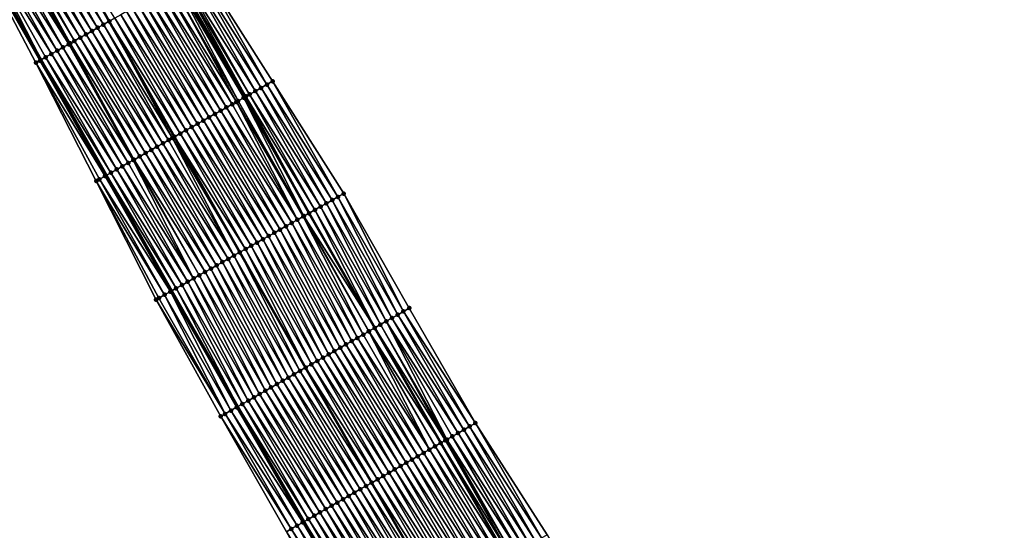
# Model space of a CAD drawing. Header units: feet. Extents: x 2010743 to 2022806, y 818705 to 837694.
# Tile 101 of 256: x 2013830 to 2013979, y 822322 to 822399. Entities that reach past the tile are written whole.
import ezdxf

# ---------------------------------------------------------------- set-up
doc = ezdxf.new("R2010")
doc.units = ezdxf.units.FT
doc.header["$MEASUREMENT"] = 0
for name, color, linetype, lineweight in [('EP_Travel Lane', 172, 'Continuous', 53), ('Road Shots', 141, 'Continuous', 100), ('STRIPING', 60, 'Continuous', 53)]:
    doc.layers.add(name, color=color, linetype=linetype, lineweight=lineweight)
doc.layers.add('I-77-MM17-21_NB-Surface-Border', color=7, linetype='Continuous')
doc.layers.add('I-77-MM17-21_NB-Surface-TIN', color=7, linetype='Continuous')

msp = doc.modelspace()

# ---------------------------------------------------------------- linework, layer by layer
at = {"layer": 'EP_Travel Lane'}
for points in [[(2013777.75, 822545.37, 280.69), (2013787.22, 822527.68, 280.35), (2013796.64, 822510.04, 280.03), (2013806.04, 822492.46, 279.73), (2013815.53, 822474.86, 279.44), (2013825.02, 822457.26, 279.16), (2013834.7, 822439.95, 278.92), (2013844.55, 822422.54, 278.66), (2013854.37, 822405.14, 278.4), (2013864.17, 822387.7, 278.14), (2013873.96, 822370.26, 277.88), (2013883.84, 822352.96, 277.63), (2013893.8, 822335.62, 277.4), (2013903.77, 822318.3, 277.16), (2013913.8, 822301, 276.9), (2013923.83, 822283.7, 276.65), (2013933.9, 822266.52, 276.4), (2013944.04, 822249.28, 276.17), (2013954.2, 822232.08, 276.01), (2013964.44, 822214.9, 275.74), (2013974.68, 822197.72, 275.54)], [(2013756.62, 822533.91, 281.29), (2013766.02, 822516.36, 281.03), (2013775.43, 822498.72, 280.74), (2013784.92, 822481.01, 280.46), (2013794.44, 822463.43, 280.17), (2013803.97, 822445.84, 279.92), (2013813.85, 822428.19, 279.67), (2013823.71, 822410.79, 279.41), (2013833.57, 822393.37, 279.17), (2013843.41, 822375.96, 278.9), (2013853.24, 822358.55, 278.63), (2013863.22, 822341.11, 278.38), (2013873.18, 822323.77, 278.13), (2013883.17, 822306.41, 277.89), (2013893.2, 822289.11, 277.64), (2013903.23, 822271.81, 277.41), (2013913.4, 822254.45, 277.16), (2013923.53, 822237.21, 276.91), (2013933.68, 822219.96, 276.66), (2013943.85, 822202.74, 276.45), (2013954.01, 822185.51, 276.22)]]:
    msp.add_polyline3d(points, dxfattribs=at)
at = {"layer": 'I-77-MM17-21_NB-Surface-Border', "color": 3, "linetype": 'Continuous', "lineweight": -3}
for points in [[(2013952.09, 822184.38, 276.31), (2013941.68, 822201.46, 276.55), (2013931.64, 822218.75, 276.76), (2013920.97, 822235.71, 277.05), (2013910.94, 822253.01, 277.28), (2013900.43, 822270.19, 277.54), (2013890.33, 822287.45, 277.78), (2013880.22, 822304.7, 278.03), (2013870.53, 822322.24, 278.24), (2013860.62, 822339.61, 278.47), (2013850.88, 822357.21, 278.72), (2013841.87, 822375.09, 278.94), (2013832.79, 822392.93, 279.2), (2013823.42, 822410.63, 279.43), (2013812.36, 822427.35, 279.72), (2013802.52, 822445.06, 279.98), (2013792.77, 822462.52, 280.22), (2013784.79, 822480.94, 280.46), (2013774.39, 822498.16, 280.77), (2013765.54, 822516.1, 281.05), (2013755.88, 822533.51, 281.34)], [(2013787.98, 822528.09, 280.32), (2013799.16, 822511.39, 279.9), (2013808.56, 822493.83, 279.6), (2013820.73, 822477.68, 279.17), (2013829.37, 822459.62, 278.95), (2013839.86, 822442.86, 278.63), (2013848.81, 822424.94, 278.43), (2013857.74, 822407.05, 278.23), (2013868.45, 822390.13, 277.9), (2013879.16, 822373.21, 277.56), (2013889.03, 822355.95, 277.33), (2013898.99, 822338.6, 277.08), (2013909.81, 822321.79, 276.79), (2013919.8, 822304.47, 276.55), (2013929.8, 822287.15, 276.32), (2013939.83, 822270.01, 276.08), (2013949.1, 822252.26, 275.89), (2013959.23, 822235.05, 275.69), (2013968.53, 822217.32, 275.51), (2013978.7, 822200.09, 275.34)]]:
    msp.add_polyline3d(points, dxfattribs=at)
at = {"layer": 'I-77-MM17-21_NB-Surface-TIN', "color": 128, "linetype": 'Continuous', "lineweight": -3}
for points in [[(2013831.38, 822415.12, 279.13), (2013842.08, 822398.19, 278.84), (2013832.25, 822415.61, 279.09)], [(2013832.25, 822415.61, 279.09), (2013842.95, 822398.68, 278.81), (2013833.13, 822416.1, 279.06)], [(2013832.25, 822415.61, 279.09), (2013842.08, 822398.19, 278.84), (2013842.95, 822398.68, 278.81)], [(2013833.13, 822416.1, 279.06), (2013843.82, 822399.17, 278.78), (2013834, 822416.59, 279.03)], [(2013833.13, 822416.1, 279.06), (2013842.95, 822398.68, 278.81), (2013843.82, 822399.17, 278.78)], [(2013844.69, 822399.66, 278.74), (2013834, 822416.59, 279.03), (2013843.82, 822399.17, 278.78)], [(2013828.77, 822413.65, 279.22), (2013839.47, 822396.71, 278.95), (2013829.64, 822414.14, 279.19)], [(2013829.64, 822414.14, 279.19), (2013840.34, 822397.2, 278.91), (2013830.51, 822414.63, 279.16)], [(2013829.64, 822414.14, 279.19), (2013839.47, 822396.71, 278.95), (2013840.34, 822397.2, 278.91)], [(2013830.51, 822414.63, 279.16), (2013841.21, 822397.69, 278.88), (2013831.38, 822415.12, 279.13)], [(2013830.51, 822414.63, 279.16), (2013840.34, 822397.2, 278.91), (2013841.21, 822397.69, 278.88)], [(2013831.38, 822415.12, 279.13), (2013841.21, 822397.69, 278.88), (2013842.08, 822398.19, 278.84)], [(2013826.16, 822412.17, 279.31), (2013836.85, 822395.23, 279.04), (2013827.03, 822412.67, 279.28)], [(2013827.03, 822412.67, 279.28), (2013837.72, 822395.72, 279), (2013827.9, 822413.16, 279.25)], [(2013827.03, 822412.67, 279.28), (2013836.85, 822395.23, 279.04), (2013837.72, 822395.72, 279)], [(2013827.9, 822413.16, 279.25), (2013837.96, 822395.85, 279), (2013828.33, 822413.4, 279.23)], [(2013827.9, 822413.16, 279.25), (2013837.72, 822395.72, 279), (2013837.96, 822395.85, 279)], [(2013828.33, 822413.4, 279.23), (2013838.59, 822396.22, 278.98), (2013828.77, 822413.65, 279.22)], [(2013828.33, 822413.4, 279.23), (2013837.96, 822395.85, 279), (2013838.59, 822396.22, 278.98)], [(2013828.77, 822413.65, 279.22), (2013838.59, 822396.22, 278.98), (2013839.47, 822396.71, 278.95)], [(2013824.41, 822411.19, 279.38), (2013823.71, 822410.79, 279.41), (2013833.57, 822393.37, 279.17)], [(2013825.29, 822411.68, 279.35), (2013824.41, 822411.19, 279.38), (2013835.11, 822394.25, 279.11)], [(2013824.41, 822411.19, 279.38), (2013833.57, 822393.37, 279.17), (2013834.24, 822393.76, 279.14)], [(2013824.41, 822411.19, 279.38), (2013834.24, 822393.76, 279.14), (2013835.11, 822394.25, 279.11)], [(2013825.29, 822411.68, 279.35), (2013835.98, 822394.74, 279.07), (2013826.16, 822412.17, 279.31)], [(2013825.29, 822411.68, 279.35), (2013835.11, 822394.25, 279.11), (2013835.98, 822394.74, 279.07)], [(2013826.16, 822412.17, 279.31), (2013835.98, 822394.74, 279.07), (2013836.85, 822395.23, 279.04)], [(2013823.54, 822410.7, 279.42), (2013823.42, 822410.63, 279.43), (2013833.37, 822393.26, 279.18)], [(2013823.42, 822410.63, 279.43), (2013832.79, 822392.93, 279.2), (2013833.37, 822393.26, 279.18)], [(2013823.54, 822410.7, 279.42), (2013833.37, 822393.26, 279.18), (2013823.71, 822410.79, 279.41)], [(2013833.37, 822393.26, 279.18), (2013833.57, 822393.37, 279.17), (2013823.71, 822410.79, 279.41)], [(2013866.71, 822389.14, 278.01), (2013856.87, 822406.55, 278.28), (2013856, 822406.06, 278.33)], [(2013867.58, 822389.63, 277.95), (2013857.74, 822407.05, 278.23), (2013856.87, 822406.55, 278.28)], [(2013866.71, 822389.14, 278.01), (2013867.58, 822389.63, 277.95), (2013856.87, 822406.55, 278.28)], [(2013867.58, 822389.63, 277.95), (2013868.45, 822390.13, 277.9), (2013857.74, 822407.05, 278.23)], [(2013863.23, 822387.17, 278.17), (2013853.96, 822404.91, 278.42), (2013853.39, 822404.58, 278.43)], [(2013864.1, 822387.66, 278.14), (2013854.26, 822405.08, 278.41), (2013853.96, 822404.91, 278.42)], [(2013863.23, 822387.17, 278.17), (2013864.1, 822387.66, 278.14), (2013853.96, 822404.91, 278.42)], [(2013854.26, 822405.08, 278.41), (2013864.17, 822387.7, 278.14), (2013854.37, 822405.14, 278.4)], [(2013864.1, 822387.66, 278.14), (2013864.17, 822387.7, 278.14), (2013854.26, 822405.08, 278.41)], [(2013864.41, 822387.84, 278.13), (2013854.74, 822405.35, 278.39), (2013854.37, 822405.14, 278.4)], [(2013864.41, 822387.84, 278.13), (2013854.37, 822405.14, 278.4), (2013864.17, 822387.7, 278.14)], [(2013864.97, 822388.16, 278.1), (2013855.13, 822405.57, 278.37), (2013854.74, 822405.35, 278.39)], [(2013864.41, 822387.84, 278.13), (2013864.97, 822388.16, 278.1), (2013854.74, 822405.35, 278.39)], [(2013865.84, 822388.65, 278.06), (2013856, 822406.06, 278.33), (2013855.13, 822405.57, 278.37)], [(2013864.97, 822388.16, 278.1), (2013865.84, 822388.65, 278.06), (2013855.13, 822405.57, 278.37)], [(2013865.84, 822388.65, 278.06), (2013866.71, 822389.14, 278.01), (2013856, 822406.06, 278.33)], [(2013861.49, 822386.19, 278.23), (2013851.65, 822403.6, 278.49), (2013850.78, 822403.11, 278.53)], [(2013862.36, 822386.68, 278.2), (2013852.52, 822404.09, 278.46), (2013851.65, 822403.6, 278.49)], [(2013861.49, 822386.19, 278.23), (2013862.36, 822386.68, 278.2), (2013851.65, 822403.6, 278.49)], [(2013862.98, 822387.03, 278.18), (2013853.39, 822404.58, 278.43), (2013852.52, 822404.09, 278.46)], [(2013862.36, 822386.68, 278.2), (2013862.98, 822387.03, 278.18), (2013852.52, 822404.09, 278.46)], [(2013862.98, 822387.03, 278.18), (2013863.23, 822387.17, 278.17), (2013853.39, 822404.58, 278.43)], [(2013858.88, 822384.71, 278.32), (2013849.04, 822402.12, 278.6), (2013848.17, 822401.63, 278.63)], [(2013859.75, 822385.2, 278.29), (2013849.91, 822402.62, 278.56), (2013849.04, 822402.12, 278.6)], [(2013858.88, 822384.71, 278.32), (2013859.75, 822385.2, 278.29), (2013849.04, 822402.12, 278.6)], [(2013860.62, 822385.7, 278.26), (2013850.78, 822403.11, 278.53), (2013849.91, 822402.62, 278.56)], [(2013859.75, 822385.2, 278.29), (2013860.62, 822385.7, 278.26), (2013849.91, 822402.62, 278.56)], [(2013860.62, 822385.7, 278.26), (2013861.49, 822386.19, 278.23), (2013850.78, 822403.11, 278.53)], [(2013856.26, 822383.23, 278.41), (2013846.43, 822400.65, 278.68), (2013845.56, 822400.15, 278.71)], [(2013857.14, 822383.73, 278.38), (2013847.3, 822401.14, 278.65), (2013846.43, 822400.65, 278.68)], [(2013856.26, 822383.23, 278.41), (2013857.14, 822383.73, 278.38), (2013846.43, 822400.65, 278.68)], [(2013858.01, 822384.22, 278.35), (2013848.17, 822401.63, 278.63), (2013847.3, 822401.14, 278.65)], [(2013857.14, 822383.73, 278.38), (2013858.01, 822384.22, 278.35), (2013847.3, 822401.14, 278.65)], [(2013858.01, 822384.22, 278.35), (2013858.88, 822384.71, 278.32), (2013848.17, 822401.63, 278.63)], [(2013853.34, 822381.58, 278.52), (2013843.82, 822399.17, 278.78), (2013842.95, 822398.68, 278.81)], [(2013854.52, 822382.25, 278.47), (2013844.69, 822399.66, 278.74), (2013843.82, 822399.17, 278.78)], [(2013854.52, 822382.25, 278.47), (2013843.82, 822399.17, 278.78), (2013853.65, 822381.76, 278.51)], [(2013853.34, 822381.58, 278.52), (2013853.65, 822381.76, 278.51), (2013843.82, 822399.17, 278.78)], [(2013855.39, 822382.74, 278.44), (2013845.56, 822400.15, 278.71), (2013844.69, 822399.66, 278.74)], [(2013855.39, 822382.74, 278.44), (2013844.69, 822399.66, 278.74), (2013854.52, 822382.25, 278.47)], [(2013855.39, 822382.74, 278.44), (2013856.26, 822383.23, 278.41), (2013845.56, 822400.15, 278.71)], [(2013851.04, 822380.28, 278.61), (2013841.21, 822397.69, 278.88), (2013840.34, 822397.2, 278.91)], [(2013851.91, 822380.77, 278.58), (2013842.08, 822398.19, 278.84), (2013841.21, 822397.69, 278.88)], [(2013851.04, 822380.28, 278.61), (2013851.91, 822380.77, 278.58), (2013841.21, 822397.69, 278.88)], [(2013852.78, 822381.27, 278.55), (2013842.95, 822398.68, 278.81), (2013842.08, 822398.19, 278.84)], [(2013851.91, 822380.77, 278.58), (2013852.78, 822381.27, 278.55), (2013842.08, 822398.19, 278.84)], [(2013852.78, 822381.27, 278.55), (2013853.34, 822381.58, 278.52), (2013842.95, 822398.68, 278.81)], [(2013848.43, 822378.8, 278.71), (2013838.59, 822396.22, 278.98), (2013837.96, 822395.85, 279)], [(2013849.3, 822379.3, 278.67), (2013839.47, 822396.71, 278.95), (2013838.59, 822396.22, 278.98)], [(2013848.43, 822378.8, 278.71), (2013849.3, 822379.3, 278.67), (2013838.59, 822396.22, 278.98)], [(2013850.17, 822379.79, 278.64), (2013840.34, 822397.2, 278.91), (2013839.47, 822396.71, 278.95)], [(2013849.3, 822379.3, 278.67), (2013850.17, 822379.79, 278.64), (2013839.47, 822396.71, 278.95)], [(2013850.17, 822379.79, 278.64), (2013851.04, 822380.28, 278.61), (2013840.34, 822397.2, 278.91)], [(2013845.82, 822377.33, 278.8), (2013835.98, 822394.74, 279.07), (2013835.11, 822394.25, 279.11)], [(2013846.69, 822377.82, 278.76), (2013836.85, 822395.23, 279.04), (2013835.98, 822394.74, 279.07)], [(2013845.82, 822377.33, 278.8), (2013846.69, 822377.82, 278.76), (2013835.98, 822394.74, 279.07)], [(2013847.45, 822378.25, 278.74), (2013837.72, 822395.72, 279), (2013836.85, 822395.23, 279.04)], [(2013846.69, 822377.82, 278.76), (2013847.45, 822378.25, 278.74), (2013836.85, 822395.23, 279.04)], [(2013847.56, 822378.31, 278.74), (2013837.96, 822395.85, 279), (2013837.72, 822395.72, 279)], [(2013847.45, 822378.25, 278.74), (2013847.56, 822378.31, 278.74), (2013837.72, 822395.72, 279)], [(2013847.56, 822378.31, 278.74), (2013848.43, 822378.8, 278.71), (2013837.96, 822395.85, 279)], [(2013843.21, 822375.85, 278.91), (2013833.37, 822393.26, 279.18), (2013832.79, 822392.93, 279.2)], [(2013833.37, 822393.26, 279.18), (2013843.41, 822375.96, 278.9), (2013833.57, 822393.37, 279.17)], [(2013843.21, 822375.85, 278.91), (2013843.41, 822375.96, 278.9), (2013833.37, 822393.26, 279.18)], [(2013844.08, 822376.34, 278.88), (2013834.24, 822393.76, 279.14), (2013833.57, 822393.37, 279.17)], [(2013844.08, 822376.34, 278.88), (2013833.57, 822393.37, 279.17), (2013843.41, 822375.96, 278.9)], [(2013844.95, 822376.84, 278.84), (2013835.11, 822394.25, 279.11), (2013834.24, 822393.76, 279.14)], [(2013844.08, 822376.34, 278.88), (2013844.95, 822376.84, 278.84), (2013834.24, 822393.76, 279.14)], [(2013844.95, 822376.84, 278.84), (2013845.82, 822377.33, 278.8), (2013835.11, 822394.25, 279.11)], [(2013841.87, 822375.09, 278.94), (2013842.34, 822375.36, 278.93), (2013832.79, 822392.93, 279.2)], [(2013842.34, 822375.36, 278.93), (2013843.21, 822375.85, 278.91), (2013832.79, 822392.93, 279.2)], [(2013878.29, 822372.71, 277.62), (2013868.45, 822390.13, 277.9), (2013867.58, 822389.63, 277.95)], [(2013878.29, 822372.71, 277.62), (2013879.16, 822373.21, 277.56), (2013868.45, 822390.13, 277.9)], [(2013875.68, 822371.24, 277.8), (2013865.84, 822388.65, 278.06), (2013864.97, 822388.16, 278.1)], [(2013876.55, 822371.73, 277.74), (2013866.71, 822389.14, 278.01), (2013865.84, 822388.65, 278.06)], [(2013875.68, 822371.24, 277.8), (2013876.55, 822371.73, 277.74), (2013865.84, 822388.65, 278.06)], [(2013877.42, 822372.22, 277.69), (2013867.58, 822389.63, 277.95), (2013866.71, 822389.14, 278.01)], [(2013876.55, 822371.73, 277.74), (2013877.42, 822372.22, 277.69), (2013866.71, 822389.14, 278.01)], [(2013877.42, 822372.22, 277.69), (2013878.29, 822372.71, 277.62), (2013867.58, 822389.63, 277.95)], [(2013873.07, 822369.76, 277.92), (2013863.23, 822387.17, 278.17), (2013862.98, 822387.03, 278.18)], [(2013873.16, 822369.81, 277.92), (2013864.1, 822387.66, 278.14), (2013863.23, 822387.17, 278.17)], [(2013873.07, 822369.76, 277.92), (2013873.16, 822369.81, 277.92), (2013863.23, 822387.17, 278.17)], [(2013864.1, 822387.66, 278.14), (2013873.96, 822370.26, 277.88), (2013864.17, 822387.7, 278.14)], [(2013873.94, 822370.25, 277.88), (2013873.96, 822370.26, 277.88), (2013864.1, 822387.66, 278.14)], [(2013873.16, 822369.81, 277.92), (2013873.94, 822370.25, 277.88), (2013864.1, 822387.66, 278.14)], [(2013864.41, 822387.84, 278.13), (2013864.17, 822387.7, 278.14), (2013873.96, 822370.26, 277.88)], [(2013874.81, 822370.74, 277.85), (2013864.97, 822388.16, 278.1), (2013864.41, 822387.84, 278.13)], [(2013874.81, 822370.74, 277.85), (2013864.41, 822387.84, 278.13), (2013873.96, 822370.26, 277.88)], [(2013874.81, 822370.74, 277.85), (2013875.68, 822371.24, 277.8), (2013864.97, 822388.16, 278.1)], [(2013870.45, 822368.28, 278.01), (2013860.62, 822385.7, 278.26), (2013859.75, 822385.2, 278.29)], [(2013871.32, 822368.78, 277.98), (2013861.49, 822386.19, 278.23), (2013860.62, 822385.7, 278.26)], [(2013870.45, 822368.28, 278.01), (2013871.32, 822368.78, 277.98), (2013860.62, 822385.7, 278.26)], [(2013872.19, 822369.27, 277.95), (2013862.36, 822386.68, 278.2), (2013861.49, 822386.19, 278.23)], [(2013871.32, 822368.78, 277.98), (2013872.19, 822369.27, 277.95), (2013861.49, 822386.19, 278.23)], [(2013872.19, 822369.27, 277.95), (2013862.98, 822387.03, 278.18), (2013862.36, 822386.68, 278.2)], [(2013872.19, 822369.27, 277.95), (2013873.07, 822369.76, 277.92), (2013862.98, 822387.03, 278.18)], [(2013867.84, 822366.81, 278.11), (2013858.01, 822384.22, 278.35), (2013857.14, 822383.73, 278.38)], [(2013868.71, 822367.3, 278.08), (2013858.88, 822384.71, 278.32), (2013858.01, 822384.22, 278.35)], [(2013867.84, 822366.81, 278.11), (2013868.71, 822367.3, 278.08), (2013858.01, 822384.22, 278.35)], [(2013869.58, 822367.79, 278.05), (2013859.75, 822385.2, 278.29), (2013858.88, 822384.71, 278.32)], [(2013868.71, 822367.3, 278.08), (2013869.58, 822367.79, 278.05), (2013858.88, 822384.71, 278.32)], [(2013869.58, 822367.79, 278.05), (2013870.45, 822368.28, 278.01), (2013859.75, 822385.2, 278.29)], [(2013865.23, 822365.33, 278.2), (2013855.39, 822382.74, 278.44), (2013854.52, 822382.25, 278.47)], [(2013866.1, 822365.82, 278.17), (2013856.26, 822383.23, 278.41), (2013855.39, 822382.74, 278.44)], [(2013865.23, 822365.33, 278.2), (2013866.1, 822365.82, 278.17), (2013855.39, 822382.74, 278.44)], [(2013866.97, 822366.31, 278.14), (2013857.14, 822383.73, 278.38), (2013856.26, 822383.23, 278.41)], [(2013866.1, 822365.82, 278.17), (2013866.97, 822366.31, 278.14), (2013856.26, 822383.23, 278.41)], [(2013866.97, 822366.31, 278.14), (2013867.84, 822366.81, 278.11), (2013857.14, 822383.73, 278.38)], [(2013862.62, 822363.85, 278.29), (2013852.78, 822381.27, 278.55), (2013851.91, 822380.77, 278.58)], [(2013862.62, 822363.85, 278.29), (2013853.34, 822381.58, 278.52), (2013852.78, 822381.27, 278.55)], [(2013853.34, 822381.58, 278.52), (2013863.49, 822364.35, 278.26), (2013853.65, 822381.76, 278.51)], [(2013862.62, 822363.85, 278.29), (2013863.49, 822364.35, 278.26), (2013853.34, 822381.58, 278.52)], [(2013864.36, 822364.84, 278.23), (2013854.52, 822382.25, 278.47), (2013853.65, 822381.76, 278.51)], [(2013864.36, 822364.84, 278.23), (2013853.65, 822381.76, 278.51), (2013863.49, 822364.35, 278.26)], [(2013864.36, 822364.84, 278.23), (2013865.23, 822365.33, 278.2), (2013854.52, 822382.25, 278.47)], [(2013860.01, 822362.38, 278.39), (2013850.17, 822379.79, 278.64), (2013849.3, 822379.3, 278.67)], [(2013860.88, 822362.87, 278.36), (2013851.04, 822380.28, 278.61), (2013850.17, 822379.79, 278.64)], [(2013860.01, 822362.38, 278.39), (2013860.88, 822362.87, 278.36), (2013850.17, 822379.79, 278.64)], [(2013861.75, 822363.36, 278.33), (2013851.91, 822380.77, 278.58), (2013851.04, 822380.28, 278.61)], [(2013860.88, 822362.87, 278.36), (2013861.75, 822363.36, 278.33), (2013851.04, 822380.28, 278.61)], [(2013861.75, 822363.36, 278.33), (2013862.62, 822363.85, 278.29), (2013851.91, 822380.77, 278.58)], [(2013856.53, 822360.41, 278.51), (2013847.45, 822378.25, 278.74), (2013846.69, 822377.82, 278.76)], [(2013857.4, 822360.9, 278.48), (2013847.56, 822378.31, 278.74), (2013847.45, 822378.25, 278.74)], [(2013856.53, 822360.41, 278.51), (2013857.4, 822360.9, 278.48), (2013847.45, 822378.25, 278.74)], [(2013858.27, 822361.39, 278.45), (2013848.43, 822378.8, 278.71), (2013847.56, 822378.31, 278.74)], [(2013857.4, 822360.9, 278.48), (2013858.27, 822361.39, 278.45), (2013847.56, 822378.31, 278.74)], [(2013859.14, 822361.88, 278.42), (2013849.3, 822379.3, 278.67), (2013848.43, 822378.8, 278.71)], [(2013858.27, 822361.39, 278.45), (2013859.14, 822361.88, 278.42), (2013848.43, 822378.8, 278.71)], [(2013859.14, 822361.88, 278.42), (2013860.01, 822362.38, 278.39), (2013849.3, 822379.3, 278.67)], [(2013854.79, 822359.42, 278.58), (2013844.95, 822376.84, 278.84), (2013844.08, 822376.34, 278.88)], [(2013855.66, 822359.92, 278.54), (2013845.82, 822377.33, 278.8), (2013844.95, 822376.84, 278.84)], [(2013855.66, 822359.92, 278.54), (2013844.95, 822376.84, 278.84), (2013854.79, 822359.42, 278.58)], [(2013856.53, 822360.41, 278.51), (2013846.69, 822377.82, 278.76), (2013845.82, 822377.33, 278.8)], [(2013855.66, 822359.92, 278.54), (2013856.53, 822360.41, 278.51), (2013845.82, 822377.33, 278.8)], [(2013852.17, 822357.95, 278.68), (2013842.34, 822375.36, 278.93), (2013841.87, 822375.09, 278.94)], [(2013853.04, 822358.44, 278.64), (2013843.21, 822375.85, 278.91), (2013842.34, 822375.36, 278.93)], [(2013852.17, 822357.95, 278.68), (2013853.04, 822358.44, 278.64), (2013842.34, 822375.36, 278.93)], [(2013843.21, 822375.85, 278.91), (2013853.24, 822358.55, 278.63), (2013843.41, 822375.96, 278.9)], [(2013853.04, 822358.44, 278.64), (2013853.24, 822358.55, 278.63), (2013843.21, 822375.85, 278.91)], [(2013853.91, 822358.93, 278.61), (2013844.08, 822376.34, 278.88), (2013843.41, 822375.96, 278.9)], [(2013853.91, 822358.93, 278.61), (2013843.41, 822375.96, 278.9), (2013853.24, 822358.55, 278.63)], [(2013853.91, 822358.93, 278.61), (2013854.79, 822359.42, 278.58), (2013844.08, 822376.34, 278.88)], [(2013850.88, 822357.21, 278.72), (2013851.3, 822357.45, 278.7), (2013841.87, 822375.09, 278.94)], [(2013851.3, 822357.45, 278.7), (2013852.17, 822357.95, 278.68), (2013841.87, 822375.09, 278.94)], [(2013887.3, 822354.95, 277.43), (2013878.29, 822372.71, 277.62), (2013877.42, 822372.22, 277.69)], [(2013888.16, 822355.45, 277.38), (2013879.16, 822373.21, 277.56), (2013878.29, 822372.71, 277.62)], [(2013887.3, 822354.95, 277.43), (2013888.16, 822355.45, 277.38), (2013878.29, 822372.71, 277.62)], [(2013888.16, 822355.45, 277.38), (2013889.03, 822355.95, 277.33), (2013879.16, 822373.21, 277.56)], [(2013884.7, 822353.45, 277.59), (2013875.68, 822371.24, 277.8), (2013874.81, 822370.74, 277.85)], [(2013885.56, 822353.95, 277.53), (2013876.55, 822371.73, 277.74), (2013875.68, 822371.24, 277.8)], [(2013884.7, 822353.45, 277.59), (2013885.56, 822353.95, 277.53), (2013875.68, 822371.24, 277.8)], [(2013886.43, 822354.45, 277.48), (2013877.42, 822372.22, 277.69), (2013876.55, 822371.73, 277.74)], [(2013885.56, 822353.95, 277.53), (2013886.43, 822354.45, 277.48), (2013876.55, 822371.73, 277.74)], [(2013886.43, 822354.45, 277.48), (2013887.3, 822354.95, 277.43), (2013877.42, 822372.22, 277.69)], [(2013882.09, 822351.96, 277.7), (2013873.07, 822369.76, 277.92), (2013872.19, 822369.27, 277.95)], [(2013882.96, 822352.46, 277.67), (2013873.16, 822369.81, 277.92), (2013873.07, 822369.76, 277.92)], [(2013882.09, 822351.96, 277.7), (2013882.93, 822352.44, 277.67), (2013873.07, 822369.76, 277.92)], [(2013882.93, 822352.44, 277.67), (2013882.96, 822352.46, 277.67), (2013873.07, 822369.76, 277.92)], [(2013883.83, 822352.95, 277.63), (2013873.94, 822370.25, 277.88), (2013873.16, 822369.81, 277.92)], [(2013882.96, 822352.46, 277.67), (2013883.83, 822352.95, 277.63), (2013873.16, 822369.81, 277.92)], [(2013883.83, 822352.95, 277.63), (2013873.96, 822370.26, 277.88), (2013873.94, 822370.25, 277.88)], [(2013874.81, 822370.74, 277.85), (2013873.96, 822370.26, 277.88), (2013883.84, 822352.96, 277.63)], [(2013883.83, 822352.95, 277.63), (2013883.84, 822352.96, 277.63), (2013873.96, 822370.26, 277.88)], [(2013884.7, 822353.45, 277.59), (2013874.81, 822370.74, 277.85), (2013883.84, 822352.96, 277.63)], [(2013879.49, 822350.46, 277.8), (2013870.45, 822368.28, 278.01), (2013869.58, 822367.79, 278.05)], [(2013880.36, 822350.96, 277.76), (2013871.32, 822368.78, 277.98), (2013870.45, 822368.28, 278.01)], [(2013879.49, 822350.46, 277.8), (2013880.36, 822350.96, 277.76), (2013870.45, 822368.28, 278.01)], [(2013881.23, 822351.46, 277.73), (2013872.19, 822369.27, 277.95), (2013871.32, 822368.78, 277.98)], [(2013880.36, 822350.96, 277.76), (2013881.23, 822351.46, 277.73), (2013871.32, 822368.78, 277.98)], [(2013881.23, 822351.46, 277.73), (2013882.09, 822351.96, 277.7), (2013872.19, 822369.27, 277.95)], [(2013876.89, 822348.97, 277.89), (2013867.84, 822366.81, 278.11), (2013866.97, 822366.31, 278.14)], [(2013877.76, 822349.47, 277.86), (2013868.71, 822367.3, 278.08), (2013867.84, 822366.81, 278.11)], [(2013876.89, 822348.97, 277.89), (2013877.76, 822349.47, 277.86), (2013867.84, 822366.81, 278.11)], [(2013878.63, 822349.96, 277.83), (2013869.58, 822367.79, 278.05), (2013868.71, 822367.3, 278.08)], [(2013877.76, 822349.47, 277.86), (2013878.63, 822349.96, 277.83), (2013868.71, 822367.3, 278.08)], [(2013878.63, 822349.96, 277.83), (2013879.49, 822350.46, 277.8), (2013869.58, 822367.79, 278.05)], [(2013864.36, 822364.84, 278.23), (2013863.49, 822364.35, 278.26), (2013873.42, 822346.97, 278.01)], [(2013874.29, 822347.47, 277.98), (2013865.23, 822365.33, 278.2), (2013864.36, 822364.84, 278.23)], [(2013874.29, 822347.47, 277.98), (2013864.36, 822364.84, 278.23), (2013873.42, 822346.97, 278.01)], [(2013875.16, 822347.97, 277.95), (2013866.1, 822365.82, 278.17), (2013865.23, 822365.33, 278.2)], [(2013874.29, 822347.47, 277.98), (2013875.16, 822347.97, 277.95), (2013865.23, 822365.33, 278.2)], [(2013876.03, 822348.47, 277.92), (2013866.97, 822366.31, 278.14), (2013866.1, 822365.82, 278.17)], [(2013875.16, 822347.97, 277.95), (2013876.03, 822348.47, 277.92), (2013866.1, 822365.82, 278.17)], [(2013876.03, 822348.47, 277.92), (2013876.89, 822348.97, 277.89), (2013866.97, 822366.31, 278.14)], [(2013870.82, 822345.48, 278.1), (2013861.75, 822363.36, 278.33), (2013860.88, 822362.87, 278.36)], [(2013871.69, 822345.98, 278.08), (2013862.62, 822363.85, 278.29), (2013861.75, 822363.36, 278.33)], [(2013870.82, 822345.48, 278.1), (2013871.69, 822345.98, 278.08), (2013861.75, 822363.36, 278.33)], [(2013872.56, 822346.47, 278.05), (2013863.49, 822364.35, 278.26), (2013862.62, 822363.85, 278.29)], [(2013871.69, 822345.98, 278.08), (2013872.56, 822346.47, 278.05), (2013862.62, 822363.85, 278.29)], [(2013872.56, 822346.47, 278.05), (2013873.42, 822346.97, 278.01), (2013863.49, 822364.35, 278.26)], [(2013868.22, 822343.98, 278.2), (2013859.14, 822361.88, 278.42), (2013858.27, 822361.39, 278.45)], [(2013869.09, 822344.48, 278.17), (2013860.01, 822362.38, 278.39), (2013859.14, 822361.88, 278.42)], [(2013868.22, 822343.98, 278.2), (2013869.09, 822344.48, 278.17), (2013859.14, 822361.88, 278.42)], [(2013869.96, 822344.98, 278.13), (2013860.88, 822362.87, 278.36), (2013860.01, 822362.38, 278.39)], [(2013869.09, 822344.48, 278.17), (2013869.96, 822344.98, 278.13), (2013860.01, 822362.38, 278.39)], [(2013869.96, 822344.98, 278.13), (2013870.82, 822345.48, 278.1), (2013860.88, 822362.87, 278.36)], [(2013865.62, 822342.49, 278.29), (2013856.53, 822360.41, 278.51), (2013855.66, 822359.92, 278.54)], [(2013866.49, 822342.99, 278.26), (2013857.4, 822360.9, 278.48), (2013856.53, 822360.41, 278.51)], [(2013865.62, 822342.49, 278.29), (2013866.49, 822342.99, 278.26), (2013856.53, 822360.41, 278.51)], [(2013867.36, 822343.48, 278.23), (2013858.27, 822361.39, 278.45), (2013857.4, 822360.9, 278.48)], [(2013866.49, 822342.99, 278.26), (2013867.36, 822343.48, 278.23), (2013857.4, 822360.9, 278.48)], [(2013867.36, 822343.48, 278.23), (2013868.22, 822343.98, 278.2), (2013858.27, 822361.39, 278.45)], [(2013853.91, 822358.93, 278.61), (2013853.24, 822358.55, 278.63), (2013863.22, 822341.11, 278.38)], [(2013863.89, 822341.49, 278.35), (2013854.79, 822359.42, 278.58), (2013853.91, 822358.93, 278.61)], [(2013863.89, 822341.49, 278.35), (2013853.91, 822358.93, 278.61), (2013863.22, 822341.11, 278.38)], [(2013864.76, 822341.99, 278.33), (2013855.66, 822359.92, 278.54), (2013854.79, 822359.42, 278.58)], [(2013863.89, 822341.49, 278.35), (2013864.76, 822341.99, 278.33), (2013854.79, 822359.42, 278.58)], [(2013864.76, 822341.99, 278.33), (2013865.62, 822342.49, 278.29), (2013855.66, 822359.92, 278.54)], [(2013861.29, 822340, 278.45), (2013851.3, 822357.45, 278.7), (2013850.88, 822357.21, 278.72)], [(2013861.29, 822340, 278.45), (2013852.17, 822357.95, 278.68), (2013851.3, 822357.45, 278.7)], [(2013862.15, 822340.49, 278.43), (2013853.04, 822358.44, 278.64), (2013852.17, 822357.95, 278.68)], [(2013861.29, 822340, 278.45), (2013862.15, 822340.49, 278.43), (2013852.17, 822357.95, 278.68)], [(2013863.02, 822340.99, 278.39), (2013853.24, 822358.55, 278.63), (2013853.04, 822358.44, 278.64)], [(2013862.15, 822340.49, 278.43), (2013863.02, 822340.99, 278.39), (2013853.04, 822358.44, 278.64)], [(2013863.02, 822340.99, 278.39), (2013863.22, 822341.11, 278.38), (2013853.24, 822358.55, 278.63)], [(2013860.62, 822339.61, 278.47), (2013861.29, 822340, 278.45), (2013850.88, 822357.21, 278.72)], [(2013898.99, 822338.6, 277.08), (2013889.03, 822355.95, 277.33), (2013888.16, 822355.45, 277.38)], [(2013896.39, 822337.11, 277.26), (2013886.43, 822354.45, 277.48), (2013885.56, 822353.95, 277.53)], [(2013897.26, 822337.61, 277.2), (2013887.3, 822354.95, 277.43), (2013886.43, 822354.45, 277.48)], [(2013896.39, 822337.11, 277.26), (2013897.26, 822337.61, 277.2), (2013886.43, 822354.45, 277.48)], [(2013898.12, 822338.11, 277.14), (2013888.16, 822355.45, 277.38), (2013887.3, 822354.95, 277.43)], [(2013897.26, 822337.61, 277.2), (2013898.12, 822338.11, 277.14), (2013887.3, 822354.95, 277.43)], [(2013898.12, 822338.11, 277.14), (2013898.99, 822338.6, 277.08), (2013888.16, 822355.45, 277.38)], [(2013894.47, 822336.01, 277.38), (2013884.7, 822353.45, 277.59), (2013883.84, 822352.96, 277.63)], [(2013894.7, 822336.13, 277.38), (2013885.56, 822353.95, 277.53), (2013884.7, 822353.45, 277.59)], [(2013894.47, 822336.01, 277.38), (2013894.66, 822336.11, 277.38), (2013884.7, 822353.45, 277.59)], [(2013894.66, 822336.11, 277.38), (2013894.7, 822336.13, 277.38), (2013884.7, 822353.45, 277.59)], [(2013894.7, 822336.13, 277.38), (2013895.52, 822336.61, 277.31), (2013885.56, 822353.95, 277.53)], [(2013895.52, 822336.61, 277.31), (2013896.39, 822337.11, 277.26), (2013885.56, 822353.95, 277.53)], [(2013892.06, 822334.62, 277.47), (2013882.09, 822351.96, 277.7), (2013881.23, 822351.46, 277.73)], [(2013892.06, 822334.62, 277.47), (2013882.93, 822352.44, 277.67), (2013882.09, 822351.96, 277.7)], [(2013892.92, 822335.11, 277.44), (2013882.96, 822352.46, 277.67), (2013882.93, 822352.44, 277.67)], [(2013892.06, 822334.62, 277.47), (2013892.92, 822335.11, 277.44), (2013882.93, 822352.44, 277.67)], [(2013893.79, 822335.61, 277.4), (2013883.83, 822352.95, 277.63), (2013882.96, 822352.46, 277.67)], [(2013892.92, 822335.11, 277.44), (2013893.79, 822335.61, 277.4), (2013882.96, 822352.46, 277.67)], [(2013883.83, 822352.95, 277.63), (2013893.8, 822335.62, 277.4), (2013883.84, 822352.96, 277.63)], [(2013893.79, 822335.61, 277.4), (2013893.8, 822335.62, 277.4), (2013883.83, 822352.95, 277.63)], [(2013894.47, 822336.01, 277.38), (2013883.84, 822352.96, 277.63), (2013893.8, 822335.62, 277.4)], [(2013889.45, 822333.12, 277.56), (2013879.49, 822350.46, 277.8), (2013878.63, 822349.96, 277.83)], [(2013890.32, 822333.62, 277.53), (2013880.36, 822350.96, 277.76), (2013879.49, 822350.46, 277.8)], [(2013889.45, 822333.12, 277.56), (2013890.32, 822333.62, 277.53), (2013879.49, 822350.46, 277.8)], [(2013891.19, 822334.12, 277.5), (2013881.23, 822351.46, 277.73), (2013880.36, 822350.96, 277.76)], [(2013890.32, 822333.62, 277.53), (2013891.19, 822334.12, 277.5), (2013880.36, 822350.96, 277.76)], [(2013891.19, 822334.12, 277.5), (2013892.06, 822334.62, 277.47), (2013881.23, 822351.46, 277.73)], [(2013886.85, 822331.63, 277.65), (2013876.89, 822348.97, 277.89), (2013876.03, 822348.47, 277.92)], [(2013887.72, 822332.12, 277.62), (2013877.76, 822349.47, 277.86), (2013876.89, 822348.97, 277.89)], [(2013886.85, 822331.63, 277.65), (2013887.72, 822332.12, 277.62), (2013876.89, 822348.97, 277.89)], [(2013888.59, 822332.62, 277.59), (2013878.63, 822349.96, 277.83), (2013877.76, 822349.47, 277.86)], [(2013887.72, 822332.12, 277.62), (2013888.59, 822332.62, 277.59), (2013877.76, 822349.47, 277.86)], [(2013888.59, 822332.62, 277.59), (2013889.45, 822333.12, 277.56), (2013878.63, 822349.96, 277.83)], [(2013884.25, 822330.13, 277.74), (2013874.29, 822347.47, 277.98), (2013873.42, 822346.97, 278.01)], [(2013885.12, 822330.63, 277.71), (2013875.16, 822347.97, 277.95), (2013874.29, 822347.47, 277.98)], [(2013884.25, 822330.13, 277.74), (2013885.12, 822330.63, 277.71), (2013874.29, 822347.47, 277.98)], [(2013885.99, 822331.13, 277.68), (2013876.03, 822348.47, 277.92), (2013875.16, 822347.97, 277.95)], [(2013885.12, 822330.63, 277.71), (2013885.99, 822331.13, 277.68), (2013875.16, 822347.97, 277.95)], [(2013885.99, 822331.13, 277.68), (2013886.85, 822331.63, 277.65), (2013876.03, 822348.47, 277.92)], [(2013881.65, 822328.63, 277.83), (2013871.69, 822345.98, 278.08), (2013870.82, 822345.48, 278.1)], [(2013882.52, 822329.13, 277.8), (2013872.56, 822346.47, 278.05), (2013871.69, 822345.98, 278.08)], [(2013881.65, 822328.63, 277.83), (2013882.52, 822329.13, 277.8), (2013871.69, 822345.98, 278.08)], [(2013872.56, 822346.47, 278.05), (2013883.39, 822329.63, 277.77), (2013873.42, 822346.97, 278.01)], [(2013882.52, 822329.13, 277.8), (2013883.39, 822329.63, 277.77), (2013872.56, 822346.47, 278.05)], [(2013884.25, 822330.13, 277.74), (2013873.42, 822346.97, 278.01), (2013883.39, 822329.63, 277.77)], [(2013879.05, 822327.14, 277.92), (2013869.09, 822344.48, 278.17), (2013868.22, 822343.98, 278.2)], [(2013879.92, 822327.64, 277.89), (2013869.96, 822344.98, 278.13), (2013869.09, 822344.48, 278.17)], [(2013879.05, 822327.14, 277.92), (2013879.92, 822327.64, 277.89), (2013869.09, 822344.48, 278.17)], [(2013880.78, 822328.14, 277.86), (2013870.82, 822345.48, 278.1), (2013869.96, 822344.98, 278.13)], [(2013879.92, 822327.64, 277.89), (2013880.78, 822328.14, 277.86), (2013869.96, 822344.98, 278.13)], [(2013880.78, 822328.14, 277.86), (2013881.65, 822328.63, 277.83), (2013870.82, 822345.48, 278.1)], [(2013876.45, 822325.64, 278), (2013866.49, 822342.99, 278.26), (2013865.62, 822342.49, 278.29)], [(2013877.32, 822326.14, 277.98), (2013867.36, 822343.48, 278.23), (2013866.49, 822342.99, 278.26)], [(2013876.45, 822325.64, 278), (2013877.32, 822326.14, 277.98), (2013866.49, 822342.99, 278.26)], [(2013878.18, 822326.64, 277.95), (2013868.22, 822343.98, 278.2), (2013867.36, 822343.48, 278.23)], [(2013877.32, 822326.14, 277.98), (2013878.18, 822326.64, 277.95), (2013867.36, 822343.48, 278.23)], [(2013878.18, 822326.64, 277.95), (2013879.05, 822327.14, 277.92), (2013868.22, 822343.98, 278.2)], [(2013863.02, 822340.99, 278.39), (2013873.18, 822323.77, 278.13), (2013863.22, 822341.11, 278.38)], [(2013873.85, 822324.15, 278.11), (2013863.89, 822341.49, 278.35), (2013863.22, 822341.11, 278.38)], [(2013873.85, 822324.15, 278.11), (2013863.22, 822341.11, 278.38), (2013873.18, 822323.77, 278.13)], [(2013874.72, 822324.65, 278.07), (2013864.76, 822341.99, 278.33), (2013863.89, 822341.49, 278.35)], [(2013873.85, 822324.15, 278.11), (2013874.72, 822324.65, 278.07), (2013863.89, 822341.49, 278.35)], [(2013875.58, 822325.15, 278.03), (2013865.62, 822342.49, 278.29), (2013864.76, 822341.99, 278.33)], [(2013874.72, 822324.65, 278.07), (2013875.58, 822325.15, 278.03), (2013864.76, 822341.99, 278.33)], [(2013875.58, 822325.15, 278.03), (2013876.45, 822325.64, 278), (2013865.62, 822342.49, 278.29)], [(2013871.25, 822322.65, 278.2), (2013861.29, 822340, 278.45), (2013860.62, 822339.61, 278.47)], [(2013870.53, 822322.24, 278.24), (2013871.25, 822322.65, 278.2), (2013860.62, 822339.61, 278.47)], [(2013872.12, 822323.15, 278.17), (2013862.15, 822340.49, 278.43), (2013861.29, 822340, 278.45)], [(2013871.25, 822322.65, 278.2), (2013872.12, 822323.15, 278.17), (2013861.29, 822340, 278.45)], [(2013872.98, 822323.65, 278.14), (2013863.02, 822340.99, 278.39), (2013862.15, 822340.49, 278.43)], [(2013872.12, 822323.15, 278.17), (2013872.98, 822323.65, 278.14), (2013862.15, 822340.49, 278.43)], [(2013872.98, 822323.65, 278.14), (2013873.18, 822323.77, 278.13), (2013863.02, 822340.99, 278.39)], [(2013908.94, 822321.29, 276.85), (2013898.99, 822338.6, 277.08), (2013898.12, 822338.11, 277.14)], [(2013908.94, 822321.29, 276.85), (2013909.81, 822321.79, 276.79), (2013898.99, 822338.6, 277.08)], [(2013906.35, 822319.79, 277.02), (2013896.39, 822337.11, 277.26), (2013895.52, 822336.61, 277.31)], [(2013907.21, 822320.29, 276.96), (2013897.26, 822337.61, 277.2), (2013896.39, 822337.11, 277.26)], [(2013906.35, 822319.79, 277.02), (2013907.21, 822320.29, 276.96), (2013896.39, 822337.11, 277.26)], [(2013908.08, 822320.79, 276.91), (2013898.12, 822338.11, 277.14), (2013897.26, 822337.61, 277.2)], [(2013907.21, 822320.29, 276.96), (2013908.08, 822320.79, 276.91), (2013897.26, 822337.61, 277.2)], [(2013908.08, 822320.79, 276.91), (2013908.94, 822321.29, 276.85), (2013898.12, 822338.11, 277.14)], [(2013903.75, 822318.29, 277.16), (2013893.79, 822335.61, 277.4), (2013892.92, 822335.11, 277.44)], [(2013893.79, 822335.61, 277.4), (2013903.77, 822318.3, 277.16), (2013893.8, 822335.62, 277.4)], [(2013903.75, 822318.29, 277.16), (2013903.77, 822318.3, 277.16), (2013893.79, 822335.61, 277.4)], [(2013904.3, 822318.61, 277.15), (2013894.47, 822336.01, 277.38), (2013893.8, 822335.62, 277.4)], [(2013904.3, 822318.61, 277.15), (2013893.8, 822335.62, 277.4), (2013903.77, 822318.3, 277.16)], [(2013904.58, 822318.78, 277.14), (2013894.66, 822336.11, 277.38), (2013894.47, 822336.01, 277.38)], [(2013904.3, 822318.61, 277.15), (2013904.58, 822318.78, 277.14), (2013894.47, 822336.01, 277.38)], [(2013904.61, 822318.79, 277.14), (2013894.7, 822336.13, 277.38), (2013894.66, 822336.11, 277.38)], [(2013904.58, 822318.78, 277.14), (2013904.61, 822318.79, 277.14), (2013894.66, 822336.11, 277.38)], [(2013905.48, 822319.29, 277.07), (2013895.52, 822336.61, 277.31), (2013894.7, 822336.13, 277.38)], [(2013904.61, 822318.79, 277.14), (2013905.48, 822319.29, 277.07), (2013894.7, 822336.13, 277.38)], [(2013905.48, 822319.29, 277.07), (2013906.35, 822319.79, 277.02), (2013895.52, 822336.61, 277.31)], [(2013901.15, 822316.79, 277.26), (2013891.19, 822334.12, 277.5), (2013890.32, 822333.62, 277.53)], [(2013902.02, 822317.29, 277.23), (2013892.06, 822334.62, 277.47), (2013891.19, 822334.12, 277.5)], [(2013901.15, 822316.79, 277.26), (2013902.02, 822317.29, 277.23), (2013891.19, 822334.12, 277.5)], [(2013902.88, 822317.79, 277.2), (2013892.92, 822335.11, 277.44), (2013892.06, 822334.62, 277.47)], [(2013902.02, 822317.29, 277.23), (2013902.88, 822317.79, 277.2), (2013892.06, 822334.62, 277.47)], [(2013902.88, 822317.79, 277.2), (2013903.75, 822318.29, 277.16), (2013892.92, 822335.11, 277.44)], [(2013898.55, 822315.29, 277.35), (2013888.59, 822332.62, 277.59), (2013887.72, 822332.12, 277.62)], [(2013899.42, 822315.79, 277.32), (2013889.45, 822333.12, 277.56), (2013888.59, 822332.62, 277.59)], [(2013898.55, 822315.29, 277.35), (2013899.42, 822315.79, 277.32), (2013888.59, 822332.62, 277.59)], [(2013900.28, 822316.29, 277.29), (2013890.32, 822333.62, 277.53), (2013889.45, 822333.12, 277.56)], [(2013899.42, 822315.79, 277.32), (2013900.28, 822316.29, 277.29), (2013889.45, 822333.12, 277.56)], [(2013900.28, 822316.29, 277.29), (2013901.15, 822316.79, 277.26), (2013890.32, 822333.62, 277.53)], [(2013895.95, 822313.79, 277.44), (2013885.99, 822331.13, 277.68), (2013885.12, 822330.63, 277.71)], [(2013896.82, 822314.29, 277.41), (2013886.85, 822331.63, 277.65), (2013885.99, 822331.13, 277.68)], [(2013895.95, 822313.79, 277.44), (2013896.82, 822314.29, 277.41), (2013885.99, 822331.13, 277.68)], [(2013897.69, 822314.79, 277.38), (2013887.72, 822332.12, 277.62), (2013886.85, 822331.63, 277.65)], [(2013896.82, 822314.29, 277.41), (2013897.69, 822314.79, 277.38), (2013886.85, 822331.63, 277.65)], [(2013897.69, 822314.79, 277.38), (2013898.55, 822315.29, 277.35), (2013887.72, 822332.12, 277.62)], [(2013882.52, 822329.13, 277.8), (2013893.36, 822312.29, 277.52), (2013883.39, 822329.63, 277.77)], [(2013894.22, 822312.79, 277.5), (2013884.25, 822330.13, 277.74), (2013883.39, 822329.63, 277.77)], [(2013894.22, 822312.79, 277.5), (2013883.39, 822329.63, 277.77), (2013893.36, 822312.29, 277.52)], [(2013895.09, 822313.29, 277.47), (2013885.12, 822330.63, 277.71), (2013884.25, 822330.13, 277.74)], [(2013894.22, 822312.79, 277.5), (2013895.09, 822313.29, 277.47), (2013884.25, 822330.13, 277.74)], [(2013895.09, 822313.29, 277.47), (2013895.95, 822313.79, 277.44), (2013885.12, 822330.63, 277.71)], [(2013890.76, 822310.79, 277.62), (2013880.78, 822328.14, 277.86), (2013879.92, 822327.64, 277.89)], [(2013891.62, 822311.29, 277.59), (2013881.65, 822328.63, 277.83), (2013880.78, 822328.14, 277.86)], [(2013890.76, 822310.79, 277.62), (2013891.62, 822311.29, 277.59), (2013880.78, 822328.14, 277.86)], [(2013892.49, 822311.79, 277.56), (2013882.52, 822329.13, 277.8), (2013881.65, 822328.63, 277.83)], [(2013891.62, 822311.29, 277.59), (2013892.49, 822311.79, 277.56), (2013881.65, 822328.63, 277.83)], [(2013892.49, 822311.79, 277.56), (2013893.36, 822312.29, 277.52), (2013882.52, 822329.13, 277.8)], [(2013888.16, 822309.29, 277.71), (2013878.18, 822326.64, 277.95), (2013877.32, 822326.14, 277.98)], [(2013889.03, 822309.79, 277.68), (2013879.05, 822327.14, 277.92), (2013878.18, 822326.64, 277.95)], [(2013888.16, 822309.29, 277.71), (2013889.03, 822309.79, 277.68), (2013878.18, 822326.64, 277.95)], [(2013889.89, 822310.29, 277.65), (2013879.92, 822327.64, 277.89), (2013879.05, 822327.14, 277.92)], [(2013889.03, 822309.79, 277.68), (2013889.89, 822310.29, 277.65), (2013879.05, 822327.14, 277.92)], [(2013889.89, 822310.29, 277.65), (2013890.76, 822310.79, 277.62), (2013879.92, 822327.64, 277.89)], [(2013885.56, 822307.79, 277.8), (2013875.58, 822325.15, 278.03), (2013874.72, 822324.65, 278.07)], [(2013886.43, 822308.29, 277.77), (2013876.45, 822325.64, 278), (2013875.58, 822325.15, 278.03)], [(2013885.56, 822307.79, 277.8), (2013886.43, 822308.29, 277.77), (2013875.58, 822325.15, 278.03)], [(2013887.29, 822308.79, 277.74), (2013877.32, 822326.14, 277.98), (2013876.45, 822325.64, 278)], [(2013886.43, 822308.29, 277.77), (2013887.29, 822308.79, 277.74), (2013876.45, 822325.64, 278)], [(2013887.29, 822308.79, 277.74), (2013888.16, 822309.29, 277.71), (2013877.32, 822326.14, 277.98)], [(2013882.96, 822306.29, 277.9), (2013872.98, 822323.65, 278.14), (2013872.12, 822323.15, 278.17)], [(2013872.98, 822323.65, 278.14), (2013883.17, 822306.41, 277.89), (2013873.18, 822323.77, 278.13)], [(2013882.96, 822306.29, 277.9), (2013883.17, 822306.41, 277.89), (2013872.98, 822323.65, 278.14)], [(2013883.83, 822306.79, 277.87), (2013873.85, 822324.15, 278.11), (2013873.18, 822323.77, 278.13)], [(2013883.83, 822306.79, 277.87), (2013873.18, 822323.77, 278.13), (2013883.17, 822306.41, 277.89)], [(2013884.7, 822307.29, 277.84), (2013874.72, 822324.65, 278.07), (2013873.85, 822324.15, 278.11)], [(2013883.83, 822306.79, 277.87), (2013884.7, 822307.29, 277.84), (2013873.85, 822324.15, 278.11)], [(2013884.7, 822307.29, 277.84), (2013885.56, 822307.79, 277.8), (2013874.72, 822324.65, 278.07)], [(2013881.23, 822305.29, 277.98), (2013871.25, 822322.65, 278.2), (2013870.53, 822322.24, 278.24)], [(2013882.1, 822305.79, 277.94), (2013872.12, 822323.15, 278.17), (2013871.25, 822322.65, 278.2)], [(2013881.23, 822305.29, 277.98), (2013882.1, 822305.79, 277.94), (2013871.25, 822322.65, 278.2)], [(2013882.1, 822305.79, 277.94), (2013882.96, 822306.29, 277.9), (2013872.12, 822323.15, 278.17)]]:
    msp.add_3dface(points, dxfattribs=at)
at = {"layer": 'Road Shots', "lineweight": 100}
for p in [(2013843.82, 822399.17, 278.78), (2013841.21, 822397.69, 278.88), (2013842.08, 822398.19, 278.84), (2013842.95, 822398.68, 278.81), (2013838.59, 822396.22, 278.98), (2013839.47, 822396.71, 278.95), (2013840.34, 822397.2, 278.91), (2013835.98, 822394.74, 279.07), (2013836.85, 822395.23, 279.04), (2013837.72, 822395.72, 279), (2013837.96, 822395.85, 279), (2013833.37, 822393.26, 279.18), (2013834.24, 822393.76, 279.14), (2013835.11, 822394.25, 279.11), (2013832.79, 822392.93, 279.2), (2013868.45, 822390.13, 277.9), (2013865.84, 822388.65, 278.06), (2013866.71, 822389.14, 278.01), (2013867.58, 822389.63, 277.95), (2013863.23, 822387.17, 278.17), (2013864.1, 822387.66, 278.14), (2013864.41, 822387.84, 278.13), (2013864.97, 822388.16, 278.1), (2013860.62, 822385.7, 278.26), (2013861.49, 822386.19, 278.23), (2013862.36, 822386.68, 278.2), (2013862.98, 822387.03, 278.18), (2013858.01, 822384.22, 278.35), (2013858.88, 822384.71, 278.32), (2013859.75, 822385.2, 278.29), (2013855.39, 822382.74, 278.44), (2013856.26, 822383.23, 278.41), (2013857.14, 822383.73, 278.38), (2013852.78, 822381.27, 278.55), (2013853.34, 822381.58, 278.52), (2013853.65, 822381.76, 278.51), (2013854.52, 822382.25, 278.47), (2013850.17, 822379.79, 278.64), (2013851.04, 822380.28, 278.61), (2013851.91, 822380.77, 278.58), (2013847.45, 822378.25, 278.74), (2013847.56, 822378.31, 278.74), (2013848.43, 822378.8, 278.71), (2013849.3, 822379.3, 278.67), (2013844.95, 822376.84, 278.84), (2013845.82, 822377.33, 278.8), (2013846.69, 822377.82, 278.76), (2013842.34, 822375.36, 278.93), (2013843.21, 822375.85, 278.91), (2013844.08, 822376.34, 278.88), (2013841.87, 822375.09, 278.94), (2013841.87, 822375.09, 278.94), (2013878.29, 822372.71, 277.62), (2013879.16, 822373.21, 277.56), (2013875.68, 822371.24, 277.8), (2013876.55, 822371.73, 277.74), (2013877.42, 822372.22, 277.69), (2013873.07, 822369.76, 277.92), (2013873.16, 822369.81, 277.92), (2013873.94, 822370.25, 277.88), (2013874.81, 822370.74, 277.85), (2013870.45, 822368.28, 278.01), (2013871.32, 822368.78, 277.98), (2013872.19, 822369.27, 277.95), (2013867.84, 822366.81, 278.11), (2013868.71, 822367.3, 278.08), (2013869.58, 822367.79, 278.05), (2013864.36, 822364.84, 278.23), (2013865.23, 822365.33, 278.2), (2013866.1, 822365.82, 278.17), (2013866.97, 822366.31, 278.14), (2013861.75, 822363.36, 278.33), (2013862.62, 822363.85, 278.29), (2013863.49, 822364.35, 278.26), (2013859.14, 822361.88, 278.42), (2013860.01, 822362.38, 278.39), (2013860.88, 822362.87, 278.36), (2013856.53, 822360.41, 278.51), (2013857.4, 822360.9, 278.48), (2013858.27, 822361.39, 278.45), (2013853.91, 822358.93, 278.61), (2013854.79, 822359.42, 278.58), (2013855.66, 822359.92, 278.54), (2013851.3, 822357.45, 278.7), (2013852.17, 822357.95, 278.68), (2013853.04, 822358.44, 278.64), (2013850.88, 822357.21, 278.72), (2013889.03, 822355.95, 277.33), (2013886.43, 822354.45, 277.48), (2013887.3, 822354.95, 277.43), (2013888.16, 822355.45, 277.38), (2013884.7, 822353.45, 277.59), (2013885.56, 822353.95, 277.53), (2013882.09, 822351.96, 277.7), (2013882.93, 822352.44, 277.67), (2013882.96, 822352.46, 277.67), (2013883.83, 822352.95, 277.63), (2013879.49, 822350.46, 277.8), (2013880.36, 822350.96, 277.76), (2013881.23, 822351.46, 277.73), (2013876.89, 822348.97, 277.89), (2013877.76, 822349.47, 277.86), (2013878.63, 822349.96, 277.83), (2013874.29, 822347.47, 277.98), (2013875.16, 822347.97, 277.95), (2013876.03, 822348.47, 277.92), (2013871.69, 822345.98, 278.08), (2013872.56, 822346.47, 278.05), (2013873.42, 822346.97, 278.01), (2013869.09, 822344.48, 278.17), (2013869.96, 822344.98, 278.13), (2013870.82, 822345.48, 278.1), (2013866.49, 822342.99, 278.26), (2013867.36, 822343.48, 278.23), (2013868.22, 822343.98, 278.2), (2013863.89, 822341.49, 278.35), (2013864.76, 822341.99, 278.33), (2013865.62, 822342.49, 278.29), (2013860.62, 822339.61, 278.47), (2013861.29, 822340, 278.45), (2013862.15, 822340.49, 278.43), (2013863.02, 822340.99, 278.39), (2013898.99, 822338.6, 277.08), (2013896.39, 822337.11, 277.26), (2013897.26, 822337.61, 277.2), (2013898.12, 822338.11, 277.14), (2013893.79, 822335.61, 277.4), (2013894.47, 822336.01, 277.38), (2013894.66, 822336.11, 277.38), (2013894.7, 822336.13, 277.38), (2013895.52, 822336.61, 277.31), (2013891.19, 822334.12, 277.5), (2013892.06, 822334.62, 277.47), (2013892.92, 822335.11, 277.44), (2013888.59, 822332.62, 277.59), (2013889.45, 822333.12, 277.56), (2013890.32, 822333.62, 277.53), (2013885.99, 822331.13, 277.68), (2013886.85, 822331.63, 277.65), (2013887.72, 822332.12, 277.62), (2013883.39, 822329.63, 277.77), (2013884.25, 822330.13, 277.74), (2013885.12, 822330.63, 277.71), (2013880.78, 822328.14, 277.86), (2013881.65, 822328.63, 277.83), (2013882.52, 822329.13, 277.8), (2013878.18, 822326.64, 277.95), (2013879.05, 822327.14, 277.92), (2013879.92, 822327.64, 277.89), (2013875.58, 822325.15, 278.03), (2013876.45, 822325.64, 278), (2013877.32, 822326.14, 277.98), (2013872.98, 822323.65, 278.14), (2013873.85, 822324.15, 278.11), (2013874.72, 822324.65, 278.07), (2013871.25, 822322.65, 278.2), (2013872.12, 822323.15, 278.17)]:
    msp.add_point(p, dxfattribs=at)
at = {"layer": 'STRIPING'}
msp.add_polyline3d([(2013767.08, 822539.58, 281.01), (2013776.52, 822521.97, 280.69), (2013785.93, 822504.32, 280.39), (2013795.38, 822486.68, 280.1), (2013804.9, 822469.1, 279.83), (2013814.43, 822451.51, 279.55), (2013824.18, 822434.02, 279.29), (2013834, 822416.59, 279.03), (2013843.82, 822399.17, 278.78), (2013853.65, 822381.76, 278.51), (2013863.49, 822364.35, 278.26), (2013873.42, 822346.97, 278.01), (2013883.39, 822329.63, 277.77), (2013893.36, 822312.29, 277.52), (2013903.35, 822294.97, 277.28), (2013913.34, 822277.65, 277.02), (2013923.45, 822260.37, 276.78), (2013933.59, 822243.13, 276.53), (2013943.73, 822225.89, 276.31), (2013953.89, 822208.67, 276.08), (2013964.06, 822191.45, 275.87)], dxfattribs=at)

doc.saveas('drawing.dxf')
